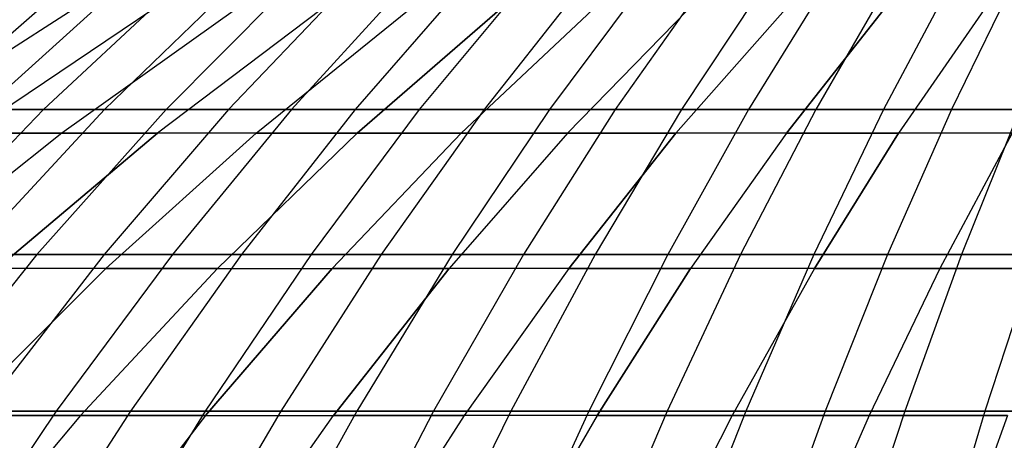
# Model space of a CAD drawing. Extents: x -125 to 125, y -143 to 0.
# Tile 165 of 241: x -13.61 to -5.7, y -31.78 to -28.41. Entities that reach past the tile are written whole.
import ezdxf

# ---------------------------------------------------------------- set-up
doc = ezdxf.new("R2010")
doc.units = 0
doc.header["$LTSCALE"] = 25.4
doc.layers.get('0').update_dxf_attribs({"linetype": 'CONTINUOUS'})

# ---------------------------------------------------------------- blocks, each defined once
blk = doc.blocks.new('NL2500026672_STL')
at = {"color": 0}
for p, q in [((-13.1477, -28.0583, 20.5447), (-14.3736, -29.1279, 22.4604)), ((-13.1477, -28.0583, 20.5447), (-14.3736, -29.1279, 22.4604)), ((-12.7116, -28.0583, -20.8173), (-13.8969, -29.1279, -22.7584)), ((-12.7116, -28.0583, -20.8173), (-13.8969, -29.1279, -22.7584)), ((-12.2699, -28.0583, 21.0807), (-13.414, -29.1279, 23.0463)), ((-12.2699, -28.0583, 21.0807), (-13.414, -29.1279, 23.0463)), ((-11.8227, -28.0583, -21.3347), (-12.9251, -29.1279, -23.324)), ((-11.8227, -28.0583, -21.3347), (-12.9251, -29.1279, -23.324)), ((-11.3703, -28.0583, 21.5792), (-12.4305, -29.1279, 23.5913)), ((-11.3703, -28.0583, 21.5792), (-12.4305, -29.1279, 23.5913)), ((-10.9128, -28.0583, -21.8141), (-11.9304, -29.1279, -23.8482)), ((-10.9128, -28.0583, -21.8141), (-11.9304, -29.1279, -23.8482)), ((-10.4505, -28.0583, 22.0394), (-11.425, -29.1279, 24.0944)), ((-10.4505, -28.0583, 22.0394), (-11.425, -29.1279, 24.0944)), ((-9.9835, -28.0583, -22.2548), (-10.9144, -29.1279, -24.3299)), ((-9.9835, -28.0583, -22.2548), (-10.9144, -29.1279, -24.3299)), ((-9.5121, -28.0583, 22.4603), (-10.3991, -29.1279, 24.5546)), ((-9.5121, -28.0583, 22.4603), (-10.3991, -29.1279, 24.5546)), ((-9.0365, -28.0583, -22.6559), (-9.8791, -29.1279, -24.7684)), ((-9.0365, -28.0583, -22.6559), (-9.8791, -29.1279, -24.7684)), ((-8.5568, -28.0583, 22.8414), (-9.3547, -29.1279, 24.9712)), ((-8.5568, -28.0583, 22.8414), (-9.3547, -29.1279, 24.9712)), ((-8.0733, -28.0583, -23.0167), (-8.8261, -29.1279, -25.1628)), ((-8.0733, -28.0583, -23.0167), (-8.8261, -29.1279, -25.1628)), ((-7.5863, -28.0583, 23.1818), (-8.2937, -29.1279, 25.3433)), ((-7.5863, -28.0583, 23.1818), (-8.2937, -29.1279, 25.3433)), ((-7.0959, -28.0583, -23.3366), (-7.7575, -29.1279, -25.5125)), ((-7.0959, -28.0583, -23.3366), (-7.7575, -29.1279, -25.5125)), ((-6.6023, -28.0583, 23.481), (-7.2179, -29.1279, 25.6704)), ((-6.6023, -28.0583, 23.481), (-7.2179, -29.1279, 25.6704)), ((-6.1058, -28.0583, -23.615), (-6.6751, -29.1279, -25.8169)), ((-6.1058, -28.0583, -23.615), (-6.6751, -29.1279, -25.8169)), ((-5.6065, -28.0583, 23.7384), (-6.1293, -29.1279, 25.9519)), ((-5.6065, -28.0583, 23.7384), (-6.1293, -29.1279, 25.9519)), ((-13.1767, -28.3239, 14.3798), (-14.7231, -29.3158, 16.0674)), ((-13.1767, -28.3239, -14.3798), (-14.7231, -29.3158, -16.0674)), ((-13.1767, -28.3239, -14.3798), (-14.7231, -29.3158, -16.0674)), ((-13.1767, -28.3239, 14.3798), (-14.7231, -29.3158, 16.0674)), ((-12.5369, -28.3239, 14.9409), (-14.0082, -29.3158, 16.6943)), ((-12.5369, -28.3239, 14.9409), (-14.0082, -29.3158, 16.6943)), ((-12.5369, -28.3239, -14.9409), (-14.0082, -29.3158, -16.6943)), ((-12.5369, -28.3239, -14.9409), (-14.0082, -29.3158, -16.6943)), ((-11.8733, -28.3239, 15.4735), (-13.2667, -29.3158, 17.2895)), ((-11.8733, -28.3239, 15.4735), (-13.2667, -29.3158, 17.2895)), ((-11.8733, -28.3239, -15.4735), (-13.2667, -29.3158, -17.2895)), ((-11.8733, -28.3239, -15.4735), (-13.2667, -29.3158, -17.2895)), ((-11.187, -28.3239, 15.9767), (-12.4999, -29.3158, 17.8517)), ((-11.187, -28.3239, 15.9767), (-12.4999, -29.3158, 17.8517)), ((-11.187, -28.3239, -15.9767), (-12.4999, -29.3158, -17.8517)), ((-11.187, -28.3239, -15.9767), (-12.4999, -29.3158, -17.8517)), ((-11.7093, -29.3158, 18.38), (-10.4795, -28.3239, 16.4495)), ((-11.7093, -29.3158, 18.38), (-10.4795, -28.3239, 16.4495)), ((-11.7093, -29.3158, -18.38), (-10.4795, -28.3239, -16.4495)), ((-11.7093, -29.3158, -18.38), (-10.4795, -28.3239, -16.4495)), ((-9.752, -28.3239, 16.8909), (-10.8965, -29.3158, 18.8732)), ((-9.752, -28.3239, 16.8909), (-10.8965, -29.3158, 18.8732)), ((-10.8965, -29.3158, -18.8732), (-9.752, -28.3239, -16.8909)), ((-10.8965, -29.3158, -18.8732), (-9.752, -28.3239, -16.8909)), ((-9.0059, -28.3239, 17.3002), (-10.0629, -29.3158, 19.3306)), ((-9.0059, -28.3239, -17.3002), (-10.0629, -29.3158, -19.3306)), ((-9.0059, -28.3239, -17.3002), (-10.0629, -29.3158, -19.3306)), ((-9.0059, -28.3239, 17.3002), (-10.0629, -29.3158, 19.3306)), ((-8.2427, -28.3239, 17.6766), (-9.2101, -29.3158, 19.7511)), ((-8.2427, -28.3239, -17.6766), (-9.2101, -29.3158, -19.7511)), ((-8.2427, -28.3239, -17.6766), (-9.2101, -29.3158, -19.7511)), ((-8.2427, -28.3239, 17.6766), (-9.2101, -29.3158, 19.7511)), ((-7.4638, -28.3239, 18.0193), (-8.3398, -29.3158, 20.134)), ((-7.4638, -28.3239, 18.0193), (-8.3398, -29.3158, 20.134)), ((-7.4638, -28.3239, -18.0193), (-8.3398, -29.3158, -20.134)), ((-7.4638, -28.3239, -18.0193), (-8.3398, -29.3158, -20.134)), ((-6.6707, -28.3239, 18.3277), (-7.4536, -29.3158, 20.4787)), ((-6.6707, -28.3239, 18.3277), (-7.4536, -29.3158, 20.4787)), ((-7.4536, -29.3158, -20.4787), (-6.6707, -28.3239, -18.3277)), ((-7.4536, -29.3158, -20.4787), (-6.6707, -28.3239, -18.3277)), ((-5.865, -28.3239, 18.6013), (-6.5533, -29.3158, 20.7843)), ((-5.865, -28.3239, 18.6013), (-6.5533, -29.3158, 20.7843)), ((-5.865, -28.3239, -18.6013), (-6.5533, -29.3158, -20.7843)), ((-5.865, -28.3239, -18.6013), (-6.5533, -29.3158, -20.7843)), ((-13.414, -29.1279, 23.0463), (-14.5346, -30.2918, 24.9715)), ((-13.414, -29.1279, 23.0463), (-14.5346, -30.2918, 24.9715)), ((-14.3736, -29.1279, 22.4604), (-13.414, -29.1279, 23.0463)), ((-14.3736, -29.1279, 22.4604), (-13.414, -29.1279, 23.0463)), ((-12.9251, -29.1279, -23.324), (-14.0049, -30.2918, -25.2724)), ((-12.9251, -29.1279, -23.324), (-14.0049, -30.2918, -25.2724)), ((-12.9251, -29.1279, -23.324), (-13.8969, -29.1279, -22.7584)), ((-12.9251, -29.1279, -23.324), (-13.8969, -29.1279, -22.7584)), ((-12.4305, -29.1279, 23.5913), (-13.4689, -30.2918, 25.5621)), ((-12.4305, -29.1279, 23.5913), (-13.4689, -30.2918, 25.5621)), ((-13.414, -29.1279, 23.0463), (-12.4305, -29.1279, 23.5913)), ((-13.414, -29.1279, 23.0463), (-12.4305, -29.1279, 23.5913)), ((-11.9304, -29.1279, -23.8482), (-12.927, -30.2918, -25.8403)), ((-11.9304, -29.1279, -23.8482), (-12.927, -30.2918, -25.8403)), ((-11.9304, -29.1279, -23.8482), (-12.9251, -29.1279, -23.324)), ((-11.9304, -29.1279, -23.8482), (-12.9251, -29.1279, -23.324)), ((-12.4305, -29.1279, 23.5913), (-11.425, -29.1279, 24.0944)), ((-12.4305, -29.1279, 23.5913), (-11.425, -29.1279, 24.0944)), ((-11.425, -29.1279, 24.0944), (-12.3793, -30.2918, 26.1071)), ((-11.425, -29.1279, 24.0944), (-12.3793, -30.2918, 26.1071)), ((-10.9144, -29.1279, -24.3299), (-11.9304, -29.1279, -23.8482)), ((-10.9144, -29.1279, -24.3299), (-11.9304, -29.1279, -23.8482)), ((-10.9144, -29.1279, -24.3299), (-11.8262, -30.2918, -26.3623)), ((-10.9144, -29.1279, -24.3299), (-11.8262, -30.2918, -26.3623)), ((-11.425, -29.1279, 24.0944), (-10.3991, -29.1279, 24.5546)), ((-11.425, -29.1279, 24.0944), (-10.3991, -29.1279, 24.5546)), ((-10.3991, -29.1279, 24.5546), (-11.2678, -30.2918, 26.6058)), ((-10.3991, -29.1279, 24.5546), (-11.2678, -30.2918, 26.6058)), ((-9.8791, -29.1279, -24.7684), (-10.9144, -29.1279, -24.3299)), ((-9.8791, -29.1279, -24.7684), (-10.9144, -29.1279, -24.3299)), ((-9.8791, -29.1279, -24.7684), (-10.7043, -30.2918, -26.8374)), ((-9.8791, -29.1279, -24.7684), (-10.7043, -30.2918, -26.8374)), ((-10.3991, -29.1279, 24.5546), (-9.3547, -29.1279, 24.9712)), ((-10.3991, -29.1279, 24.5546), (-9.3547, -29.1279, 24.9712)), ((-9.3547, -29.1279, 24.9712), (-10.1361, -30.2918, 27.0572)), ((-9.3547, -29.1279, 24.9712), (-10.1361, -30.2918, 27.0572)), ((-8.8261, -29.1279, -25.1628), (-9.8791, -29.1279, -24.7684)), ((-8.8261, -29.1279, -25.1628), (-9.8791, -29.1279, -24.7684)), ((-8.8261, -29.1279, -25.1628), (-9.5634, -30.2918, -27.2648)), ((-8.8261, -29.1279, -25.1628), (-9.5634, -30.2918, -27.2648)), ((-9.3547, -29.1279, 24.9712), (-8.2937, -29.1279, 25.3433)), ((-9.3547, -29.1279, 24.9712), (-8.2937, -29.1279, 25.3433)), ((-8.2937, -29.1279, 25.3433), (-8.9865, -30.2918, 27.4604)), ((-8.2937, -29.1279, 25.3433), (-8.9865, -30.2918, 27.4604)), ((-7.7575, -29.1279, -25.5125), (-8.8261, -29.1279, -25.1628)), ((-7.7575, -29.1279, -25.5125), (-8.8261, -29.1279, -25.1628)), ((-7.7575, -29.1279, -25.5125), (-8.4055, -30.2918, -27.6438)), ((-7.7575, -29.1279, -25.5125), (-8.4055, -30.2918, -27.6438)), ((-8.2937, -29.1279, 25.3433), (-7.2179, -29.1279, 25.6704)), ((-8.2937, -29.1279, 25.3433), (-7.2179, -29.1279, 25.6704)), ((-7.2179, -29.1279, 25.6704), (-7.8209, -30.2918, 27.8148)), ((-7.2179, -29.1279, 25.6704), (-7.8209, -30.2918, 27.8148)), ((-6.6751, -29.1279, -25.8169), (-7.7575, -29.1279, -25.5125)), ((-6.6751, -29.1279, -25.8169), (-7.7575, -29.1279, -25.5125)), ((-6.6751, -29.1279, -25.8169), (-7.2327, -30.2918, -27.9735)), ((-6.6751, -29.1279, -25.8169), (-7.2327, -30.2918, -27.9735)), ((-7.2179, -29.1279, 25.6704), (-6.1293, -29.1279, 25.9519)), ((-7.2179, -29.1279, 25.6704), (-6.1293, -29.1279, 25.9519)), ((-5.5808, -29.1279, -26.0753), (-6.6751, -29.1279, -25.8169)), ((-5.5808, -29.1279, -26.0753), (-6.6751, -29.1279, -25.8169)), ((-6.1293, -29.1279, 25.9519), (-6.6413, -30.2918, 28.1198)), ((-6.1293, -29.1279, 25.9519), (-6.6413, -30.2918, 28.1198)), ((-6.1293, -29.1279, 25.9519), (-5.0298, -29.1279, 26.1872)), ((-6.1293, -29.1279, 25.9519), (-5.0298, -29.1279, 26.1872)), ((-5.5808, -29.1279, -26.0753), (-6.047, -30.2918, -28.2536)), ((-5.5808, -29.1279, -26.0753), (-6.047, -30.2918, -28.2536)), ((-13.2667, -29.3158, 17.2895), (-14.6334, -30.4036, 19.0706)), ((-13.2667, -29.3158, 17.2895), (-14.6334, -30.4036, 19.0706)), ((-13.2667, -29.3158, -17.2895), (-14.6334, -30.4036, -19.0706)), ((-13.2667, -29.3158, -17.2895), (-14.6334, -30.4036, -19.0706)), ((-13.2667, -29.3158, 17.2895), (-14.0082, -29.3158, 16.6943)), ((-13.2667, -29.3158, 17.2895), (-14.0082, -29.3158, 16.6943)), ((-14.0082, -29.3158, -16.6943), (-13.2667, -29.3158, -17.2895)), ((-14.0082, -29.3158, -16.6943), (-13.2667, -29.3158, -17.2895)), ((-12.4999, -29.3158, 17.8517), (-13.7876, -30.4036, 19.6907)), ((-12.4999, -29.3158, 17.8517), (-13.7876, -30.4036, 19.6907)), ((-13.7876, -30.4036, -19.6907), (-12.4999, -29.3158, -17.8517)), ((-13.7876, -30.4036, -19.6907), (-12.4999, -29.3158, -17.8517)), ((-12.4999, -29.3158, 17.8517), (-13.2667, -29.3158, 17.2895)), ((-12.4999, -29.3158, 17.8517), (-13.2667, -29.3158, 17.2895)), ((-13.2667, -29.3158, -17.2895), (-12.4999, -29.3158, -17.8517)), ((-13.2667, -29.3158, -17.2895), (-12.4999, -29.3158, -17.8517)), ((-11.7093, -29.3158, 18.38), (-12.9156, -30.4036, 20.2734)), ((-11.7093, -29.3158, 18.38), (-12.9156, -30.4036, 20.2734)), ((-12.9156, -30.4036, -20.2734), (-11.7093, -29.3158, -18.38)), ((-12.9156, -30.4036, -20.2734), (-11.7093, -29.3158, -18.38)), ((-11.7093, -29.3158, 18.38), (-12.4999, -29.3158, 17.8517)), ((-11.7093, -29.3158, 18.38), (-12.4999, -29.3158, 17.8517)), ((-11.7093, -29.3158, -18.38), (-12.4999, -29.3158, -17.8517)), ((-11.7093, -29.3158, -18.38), (-12.4999, -29.3158, -17.8517)), ((-12.019, -30.4036, 20.8174), (-10.8965, -29.3158, 18.8732)), ((-12.019, -30.4036, 20.8174), (-10.8965, -29.3158, 18.8732)), ((-10.8965, -29.3158, -18.8732), (-12.019, -30.4036, -20.8174)), ((-10.8965, -29.3158, -18.8732), (-12.019, -30.4036, -20.8174)), ((-11.7093, -29.3158, 18.38), (-10.8965, -29.3158, 18.8732)), ((-11.7093, -29.3158, 18.38), (-10.8965, -29.3158, 18.8732)), ((-10.8965, -29.3158, -18.8732), (-11.7093, -29.3158, -18.38)), ((-10.8965, -29.3158, -18.8732), (-11.7093, -29.3158, -18.38)), ((-10.0629, -29.3158, 19.3306), (-11.0995, -30.4036, 21.3219)), ((-10.0629, -29.3158, 19.3306), (-11.0995, -30.4036, 21.3219)), ((-10.0629, -29.3158, -19.3306), (-11.0995, -30.4036, -21.3219)), ((-10.0629, -29.3158, -19.3306), (-11.0995, -30.4036, -21.3219)), ((-10.0629, -29.3158, 19.3306), (-10.8965, -29.3158, 18.8732)), ((-10.0629, -29.3158, 19.3306), (-10.8965, -29.3158, 18.8732)), ((-10.8965, -29.3158, -18.8732), (-10.0629, -29.3158, -19.3306)), ((-10.8965, -29.3158, -18.8732), (-10.0629, -29.3158, -19.3306)), ((-9.2101, -29.3158, 19.7511), (-10.1589, -30.4036, 21.7858)), ((-9.2101, -29.3158, -19.7511), (-10.1589, -30.4036, -21.7858)), ((-9.2101, -29.3158, 19.7511), (-10.1589, -30.4036, 21.7858)), ((-9.2101, -29.3158, -19.7511), (-10.1589, -30.4036, -21.7858)), ((-9.2101, -29.3158, 19.7511), (-10.0629, -29.3158, 19.3306)), ((-10.0629, -29.3158, -19.3306), (-9.2101, -29.3158, -19.7511)), ((-10.0629, -29.3158, -19.3306), (-9.2101, -29.3158, -19.7511)), ((-9.2101, -29.3158, 19.7511), (-10.0629, -29.3158, 19.3306)), ((-8.3398, -29.3158, 20.134), (-9.2101, -29.3158, 19.7511)), ((-9.2101, -29.3158, -19.7511), (-8.3398, -29.3158, -20.134)), ((-8.3398, -29.3158, 20.134), (-9.2101, -29.3158, 19.7511)), ((-9.2101, -29.3158, -19.7511), (-8.3398, -29.3158, -20.134)), ((-8.3398, -29.3158, 20.134), (-9.1989, -30.4036, 22.2081)), ((-8.3398, -29.3158, 20.134), (-9.1989, -30.4036, 22.2081)), ((-9.1989, -30.4036, -22.2081), (-8.3398, -29.3158, -20.134)), ((-9.1989, -30.4036, -22.2081), (-8.3398, -29.3158, -20.134)), ((-7.4536, -29.3158, 20.4787), (-8.3398, -29.3158, 20.134)), ((-7.4536, -29.3158, 20.4787), (-8.3398, -29.3158, 20.134)), ((-7.4536, -29.3158, -20.4787), (-8.3398, -29.3158, -20.134)), ((-7.4536, -29.3158, -20.4787), (-8.3398, -29.3158, -20.134)), ((-7.4536, -29.3158, 20.4787), (-8.2215, -30.4036, 22.5883)), ((-7.4536, -29.3158, 20.4787), (-8.2215, -30.4036, 22.5883)), ((-7.4536, -29.3158, -20.4787), (-8.2215, -30.4036, -22.5883)), ((-7.4536, -29.3158, -20.4787), (-8.2215, -30.4036, -22.5883)), ((-6.5533, -29.3158, 20.7843), (-7.4536, -29.3158, 20.4787)), ((-6.5533, -29.3158, 20.7843), (-7.4536, -29.3158, 20.4787)), ((-7.4536, -29.3158, -20.4787), (-6.5533, -29.3158, -20.7843)), ((-7.4536, -29.3158, -20.4787), (-6.5533, -29.3158, -20.7843)), ((-6.5533, -29.3158, 20.7843), (-7.2283, -30.4036, 22.9254)), ((-6.5533, -29.3158, 20.7843), (-7.2283, -30.4036, 22.9254)), ((-7.2283, -30.4036, -22.9254), (-6.5533, -29.3158, -20.7843)), ((-7.2283, -30.4036, -22.9254), (-6.5533, -29.3158, -20.7843)), ((-5.6404, -29.3158, 21.0504), (-6.5533, -29.3158, 20.7843)), ((-5.6404, -29.3158, 21.0504), (-6.5533, -29.3158, 20.7843)), ((-5.6404, -29.3158, -21.0504), (-6.5533, -29.3158, -20.7843)), ((-5.6404, -29.3158, -21.0504), (-6.5533, -29.3158, -20.7843)), ((-5.6404, -29.3158, 21.0504), (-6.2215, -30.4036, 23.2188)), ((-5.6404, -29.3158, 21.0504), (-6.2215, -30.4036, 23.2188)), ((-5.6404, -29.3158, -21.0504), (-6.2215, -30.4036, -23.2188)), ((-5.6404, -29.3158, -21.0504), (-6.2215, -30.4036, -23.2188)), ((-14.5346, -30.2918, 24.9715), (-13.4689, -30.2918, 25.5621)), ((-14.5346, -30.2918, 24.9715), (-13.4689, -30.2918, 25.5621)), ((-13.4689, -30.2918, 25.5621), (-14.4837, -31.548, 27.4879)), ((-13.4689, -30.2918, 25.5621), (-14.4837, -31.548, 27.4879)), ((-12.927, -30.2918, -25.8403), (-14.0049, -30.2918, -25.2724)), ((-12.927, -30.2918, -25.8403), (-14.0049, -30.2918, -25.2724)), ((-12.927, -30.2918, -25.8403), (-13.9009, -31.548, -27.7872)), ((-12.927, -30.2918, -25.8403), (-13.9009, -31.548, -27.7872)), ((-13.4689, -30.2918, 25.5621), (-12.3793, -30.2918, 26.1071)), ((-13.4689, -30.2918, 25.5621), (-12.3793, -30.2918, 26.1071)), ((-12.3793, -30.2918, 26.1071), (-13.312, -31.548, 28.0741)), ((-12.3793, -30.2918, 26.1071), (-13.312, -31.548, 28.0741)), ((-11.8262, -30.2918, -26.3623), (-12.927, -30.2918, -25.8403)), ((-11.8262, -30.2918, -26.3623), (-12.927, -30.2918, -25.8403)), ((-11.8262, -30.2918, -26.3623), (-12.7172, -31.548, -28.3485)), ((-11.8262, -30.2918, -26.3623), (-12.7172, -31.548, -28.3485)), ((-12.3793, -30.2918, 26.1071), (-11.2678, -30.2918, 26.6058)), ((-12.3793, -30.2918, 26.1071), (-11.2678, -30.2918, 26.6058)), ((-11.2678, -30.2918, 26.6058), (-12.1167, -31.548, 28.6103)), ((-11.2678, -30.2918, 26.6058), (-12.1167, -31.548, 28.6103)), ((-10.7043, -30.2918, -26.8374), (-11.8262, -30.2918, -26.3623)), ((-10.7043, -30.2918, -26.8374), (-11.8262, -30.2918, -26.3623)), ((-10.7043, -30.2918, -26.8374), (-11.5108, -31.548, -28.8594)), ((-10.7043, -30.2918, -26.8374), (-11.5108, -31.548, -28.8594)), ((-11.2678, -30.2918, 26.6058), (-10.1361, -30.2918, 27.0572)), ((-11.2678, -30.2918, 26.6058), (-10.1361, -30.2918, 27.0572)), ((-10.1361, -30.2918, 27.0572), (-10.8998, -31.548, 29.0957)), ((-10.1361, -30.2918, 27.0572), (-10.8998, -31.548, 29.0957)), ((-9.5634, -30.2918, -27.2648), (-10.7043, -30.2918, -26.8374)), ((-9.5634, -30.2918, -27.2648), (-10.7043, -30.2918, -26.8374)), ((-9.5634, -30.2918, -27.2648), (-10.284, -31.548, -29.319)), ((-9.5634, -30.2918, -27.2648), (-10.284, -31.548, -29.319)), ((-10.1361, -30.2918, 27.0572), (-8.9865, -30.2918, 27.4604)), ((-10.1361, -30.2918, 27.0572), (-8.9865, -30.2918, 27.4604)), ((-8.9865, -30.2918, 27.4604), (-9.6635, -31.548, 29.5293)), ((-8.9865, -30.2918, 27.4604), (-9.6635, -31.548, 29.5293)), ((-8.4055, -30.2918, -27.6438), (-9.5634, -30.2918, -27.2648)), ((-8.4055, -30.2918, -27.6438), (-9.5634, -30.2918, -27.2648)), ((-8.4055, -30.2918, -27.6438), (-9.0388, -31.548, -29.7265)), ((-8.4055, -30.2918, -27.6438), (-9.0388, -31.548, -29.7265)), ((-8.9865, -30.2918, 27.4604), (-7.8209, -30.2918, 27.8148)), ((-8.9865, -30.2918, 27.4604), (-7.8209, -30.2918, 27.8148)), ((-7.8209, -30.2918, 27.8148), (-8.4101, -31.548, 29.9104)), ((-7.8209, -30.2918, 27.8148), (-8.4101, -31.548, 29.9104)), ((-7.2327, -30.2918, -27.9735), (-8.4055, -30.2918, -27.6438)), ((-7.2327, -30.2918, -27.9735), (-8.4055, -30.2918, -27.6438)), ((-7.8209, -30.2918, 27.8148), (-6.6413, -30.2918, 28.1198)), ((-7.8209, -30.2918, 27.8148), (-6.6413, -30.2918, 28.1198)), ((-7.2327, -30.2918, -27.9735), (-7.7776, -31.548, -30.0811)), ((-7.2327, -30.2918, -27.9735), (-7.7776, -31.548, -30.0811)), ((-6.047, -30.2918, -28.2536), (-7.2327, -30.2918, -27.9735)), ((-6.047, -30.2918, -28.2536), (-7.2327, -30.2918, -27.9735)), ((-6.6413, -30.2918, 28.1198), (-7.1417, -31.548, 30.2384)), ((-6.6413, -30.2918, 28.1198), (-7.1417, -31.548, 30.2384)), ((-6.6413, -30.2918, 28.1198), (-5.45, -30.2918, 28.3748)), ((-6.6413, -30.2918, 28.1198), (-5.45, -30.2918, 28.3748)), ((-6.047, -30.2918, -28.2536), (-6.5026, -31.548, -30.3822)), ((-6.047, -30.2918, -28.2536), (-6.5026, -31.548, -30.3822)), ((-4.8506, -30.2918, -28.4834), (-6.047, -30.2918, -28.2536)), ((-4.8506, -30.2918, -28.4834), (-6.047, -30.2918, -28.2536)), ((-5.45, -30.2918, 28.3748), (-5.8606, -31.548, 30.5126)), ((-5.45, -30.2918, 28.3748), (-5.8606, -31.548, 30.5126)), ((-12.9156, -30.4036, 20.2734), (-14.096, -31.5853, 22.1263)), ((-12.9156, -30.4036, 20.2734), (-14.096, -31.5853, 22.1263)), ((-12.9156, -30.4036, -20.2734), (-14.096, -31.5853, -22.1263)), ((-12.9156, -30.4036, -20.2734), (-14.096, -31.5853, -22.1263)), ((-12.9156, -30.4036, 20.2734), (-13.7876, -30.4036, 19.6907)), ((-12.9156, -30.4036, 20.2734), (-13.7876, -30.4036, 19.6907)), ((-12.9156, -30.4036, -20.2734), (-13.7876, -30.4036, -19.6907)), ((-12.9156, -30.4036, -20.2734), (-13.7876, -30.4036, -19.6907)), ((-12.019, -30.4036, 20.8174), (-13.1175, -31.5853, 22.7201)), ((-12.019, -30.4036, 20.8174), (-13.1175, -31.5853, 22.7201)), ((-12.019, -30.4036, -20.8174), (-13.1175, -31.5853, -22.7201)), ((-12.019, -30.4036, -20.8174), (-13.1175, -31.5853, -22.7201)), ((-12.019, -30.4036, 20.8174), (-12.9156, -30.4036, 20.2734)), ((-12.019, -30.4036, 20.8174), (-12.9156, -30.4036, 20.2734)), ((-12.9156, -30.4036, -20.2734), (-12.019, -30.4036, -20.8174)), ((-12.9156, -30.4036, -20.2734), (-12.019, -30.4036, -20.8174)), ((-12.1139, -31.5853, 23.2707), (-11.0995, -30.4036, 21.3219)), ((-12.1139, -31.5853, 23.2707), (-11.0995, -30.4036, 21.3219)), ((-11.0995, -30.4036, -21.3219), (-12.1139, -31.5853, -23.2707)), ((-11.0995, -30.4036, -21.3219), (-12.1139, -31.5853, -23.2707)), ((-12.019, -30.4036, 20.8174), (-11.0995, -30.4036, 21.3219)), ((-12.019, -30.4036, 20.8174), (-11.0995, -30.4036, 21.3219)), ((-12.019, -30.4036, -20.8174), (-11.0995, -30.4036, -21.3219)), ((-12.019, -30.4036, -20.8174), (-11.0995, -30.4036, -21.3219)), ((-10.1589, -30.4036, 21.7858), (-11.0995, -30.4036, 21.3219)), ((-10.1589, -30.4036, 21.7858), (-11.0995, -30.4036, 21.3219)), ((-11.0995, -30.4036, -21.3219), (-10.1589, -30.4036, -21.7858)), ((-11.0995, -30.4036, -21.3219), (-10.1589, -30.4036, -21.7858)), ((-10.1589, -30.4036, 21.7858), (-11.0874, -31.5853, 23.7769)), ((-10.1589, -30.4036, 21.7858), (-11.0874, -31.5853, 23.7769)), ((-11.0874, -31.5853, -23.7769), (-10.1589, -30.4036, -21.7858)), ((-11.0874, -31.5853, -23.7769), (-10.1589, -30.4036, -21.7858)), ((-9.1989, -30.4036, 22.2081), (-10.1589, -30.4036, 21.7858)), ((-9.1989, -30.4036, 22.2081), (-10.1589, -30.4036, 21.7858)), ((-9.1989, -30.4036, -22.2081), (-10.1589, -30.4036, -21.7858)), ((-9.1989, -30.4036, -22.2081), (-10.1589, -30.4036, -21.7858)), ((-9.1989, -30.4036, 22.2081), (-10.0397, -31.5853, 24.2379)), ((-9.1989, -30.4036, -22.2081), (-10.0397, -31.5853, -24.2379)), ((-9.1989, -30.4036, 22.2081), (-10.0397, -31.5853, 24.2379)), ((-9.1989, -30.4036, -22.2081), (-10.0397, -31.5853, -24.2379)), ((-8.2215, -30.4036, 22.5883), (-9.1989, -30.4036, 22.2081)), ((-9.1989, -30.4036, -22.2081), (-8.2215, -30.4036, -22.5883)), ((-8.2215, -30.4036, 22.5883), (-9.1989, -30.4036, 22.2081)), ((-9.1989, -30.4036, -22.2081), (-8.2215, -30.4036, -22.5883)), ((-8.2215, -30.4036, 22.5883), (-8.9729, -31.5853, 24.6528)), ((-8.9729, -31.5853, -24.6528), (-8.2215, -30.4036, -22.5883)), ((-8.9729, -31.5853, -24.6528), (-8.2215, -30.4036, -22.5883)), ((-8.2215, -30.4036, 22.5883), (-8.9729, -31.5853, 24.6528)), ((-7.2283, -30.4036, 22.9254), (-8.2215, -30.4036, 22.5883)), ((-7.2283, -30.4036, 22.9254), (-8.2215, -30.4036, 22.5883)), ((-7.2283, -30.4036, -22.9254), (-8.2215, -30.4036, -22.5883)), ((-7.2283, -30.4036, -22.9254), (-8.2215, -30.4036, -22.5883)), ((-7.2283, -30.4036, 22.9254), (-7.889, -31.5853, 25.0207)), ((-7.2283, -30.4036, 22.9254), (-7.889, -31.5853, 25.0207)), ((-7.2283, -30.4036, -22.9254), (-7.889, -31.5853, -25.0207)), ((-7.2283, -30.4036, -22.9254), (-7.889, -31.5853, -25.0207)), ((-6.2215, -30.4036, 23.2188), (-7.2283, -30.4036, 22.9254)), ((-6.2215, -30.4036, 23.2188), (-7.2283, -30.4036, 22.9254)), ((-7.2283, -30.4036, -22.9254), (-6.2215, -30.4036, -23.2188)), ((-7.2283, -30.4036, -22.9254), (-6.2215, -30.4036, -23.2188)), ((-6.2215, -30.4036, 23.2188), (-6.7901, -31.5853, 25.341)), ((-6.2215, -30.4036, 23.2188), (-6.7901, -31.5853, 25.341)), ((-6.2215, -30.4036, -23.2188), (-6.7901, -31.5853, -25.341)), ((-6.2215, -30.4036, -23.2188), (-6.7901, -31.5853, -25.341)), ((-5.2028, -30.4036, 23.4681), (-6.2215, -30.4036, 23.2188)), ((-5.2028, -30.4036, 23.4681), (-6.2215, -30.4036, 23.2188)), ((-6.2215, -30.4036, -23.2188), (-5.2028, -30.4036, -23.4681)), ((-6.2215, -30.4036, -23.2188), (-5.2028, -30.4036, -23.4681)), ((-14.4837, -31.548, 27.4879), (-13.312, -31.548, 28.0741)), ((-14.4837, -31.548, 27.4879), (-13.312, -31.548, 28.0741)), ((-13.312, -31.548, 28.0741), (-14.2213, -32.8942, 29.9918)), ((-13.312, -31.548, 28.0741), (-14.2213, -32.8942, 29.9918)), ((-13.1175, -31.5853, 22.7201), (-14.19, -32.8588, 24.5778)), ((-13.1175, -31.5853, 22.7201), (-14.19, -32.8588, 24.5778)), ((-13.1175, -31.5853, -22.7201), (-14.19, -32.8588, -24.5778)), ((-13.1175, -31.5853, -22.7201), (-14.19, -32.8588, -24.5778)), ((-13.1175, -31.5853, 22.7201), (-14.096, -31.5853, 22.1263)), ((-13.1175, -31.5853, 22.7201), (-14.096, -31.5853, 22.1263)), ((-14.096, -31.5853, -22.1263), (-13.1175, -31.5853, -22.7201)), ((-14.096, -31.5853, -22.1263), (-13.1175, -31.5853, -22.7201)), ((-12.7172, -31.548, -28.3485), (-13.9009, -31.548, -27.7872)), ((-12.7172, -31.548, -28.3485), (-13.9009, -31.548, -27.7872)), ((-12.7172, -31.548, -28.3485), (-13.5859, -32.8942, -30.2849)), ((-12.7172, -31.548, -28.3485), (-13.5859, -32.8942, -30.2849)), ((-13.312, -31.548, 28.0741), (-12.1167, -31.548, 28.6103)), ((-13.312, -31.548, 28.0741), (-12.1167, -31.548, 28.6103)), ((-12.1139, -31.5853, 23.2707), (-13.1175, -31.5853, 22.7201)), ((-12.1139, -31.5853, 23.2707), (-13.1175, -31.5853, 22.7201)), ((-13.1175, -31.5853, -22.7201), (-12.1139, -31.5853, -23.2707)), ((-13.1175, -31.5853, -22.7201), (-12.1139, -31.5853, -23.2707)), ((-12.1139, -31.5853, -23.2707), (-13.1044, -32.8588, -25.1734)), ((-12.1139, -31.5853, 23.2707), (-13.1044, -32.8588, 25.1734)), ((-12.1139, -31.5853, 23.2707), (-13.1044, -32.8588, 25.1734)), ((-12.1139, -31.5853, -23.2707), (-13.1044, -32.8588, -25.1734)), ((-12.1167, -31.548, 28.6103), (-12.9443, -32.8942, 30.5646)), ((-12.1167, -31.548, 28.6103), (-12.9443, -32.8942, 30.5646)), ((-11.5108, -31.548, -28.8594), (-12.7172, -31.548, -28.3485)), ((-11.5108, -31.548, -28.8594), (-12.7172, -31.548, -28.3485)), ((-11.5108, -31.548, -28.8594), (-12.2971, -32.8942, -30.8307)), ((-11.5108, -31.548, -28.8594), (-12.2971, -32.8942, -30.8307)), ((-12.1167, -31.548, 28.6103), (-10.8998, -31.548, 29.0957)), ((-12.1167, -31.548, 28.6103), (-10.8998, -31.548, 29.0957)), ((-12.1139, -31.5853, -23.2707), (-11.0874, -31.5853, -23.7769)), ((-12.1139, -31.5853, 23.2707), (-11.0874, -31.5853, 23.7769)), ((-12.1139, -31.5853, 23.2707), (-11.0874, -31.5853, 23.7769)), ((-12.1139, -31.5853, -23.2707), (-11.0874, -31.5853, -23.7769)), ((-11.9939, -32.8588, -25.721), (-11.0874, -31.5853, -23.7769)), ((-11.9939, -32.8588, 25.721), (-11.0874, -31.5853, 23.7769)), ((-11.9939, -32.8588, 25.721), (-11.0874, -31.5853, 23.7769)), ((-11.9939, -32.8588, -25.721), (-11.0874, -31.5853, -23.7769)), ((-10.8998, -31.548, 29.0957), (-11.6443, -32.8942, 31.0831)), ((-10.8998, -31.548, 29.0957), (-11.6443, -32.8942, 31.0831)), ((-10.284, -31.548, -29.319), (-11.5108, -31.548, -28.8594)), ((-10.284, -31.548, -29.319), (-11.5108, -31.548, -28.8594)), ((-10.0397, -31.5853, 24.2379), (-11.0874, -31.5853, 23.7769)), ((-10.0397, -31.5853, 24.2379), (-11.0874, -31.5853, 23.7769)), ((-11.0874, -31.5853, -23.7769), (-10.0397, -31.5853, -24.2379)), ((-11.0874, -31.5853, -23.7769), (-10.0397, -31.5853, -24.2379)), ((-10.284, -31.548, -29.319), (-10.9864, -32.8942, -31.3217)), ((-10.284, -31.548, -29.319), (-10.9864, -32.8942, -31.3217)), ((-10.8998, -31.548, 29.0957), (-9.6635, -31.548, 29.5293)), ((-10.8998, -31.548, 29.0957), (-9.6635, -31.548, 29.5293)), ((-10.0397, -31.5853, -24.2379), (-10.8606, -32.8588, -26.2197)), ((-10.0397, -31.5853, 24.2379), (-10.8606, -32.8588, 26.2197)), ((-10.0397, -31.5853, 24.2379), (-10.8606, -32.8588, 26.2197)), ((-10.0397, -31.5853, -24.2379), (-10.8606, -32.8588, -26.2197)), ((-9.6635, -31.548, 29.5293), (-10.3236, -32.8942, 31.5464)), ((-9.6635, -31.548, 29.5293), (-10.3236, -32.8942, 31.5464)), ((-9.0388, -31.548, -29.7265), (-10.284, -31.548, -29.319)), ((-9.0388, -31.548, -29.7265), (-10.284, -31.548, -29.319)), ((-8.9729, -31.5853, -24.6528), (-10.0397, -31.5853, -24.2379)), ((-8.9729, -31.5853, 24.6528), (-10.0397, -31.5853, 24.2379)), ((-8.9729, -31.5853, -24.6528), (-10.0397, -31.5853, -24.2379)), ((-8.9729, -31.5853, 24.6528), (-10.0397, -31.5853, 24.2379)), ((-8.9729, -31.5853, -24.6528), (-9.7065, -32.8588, -26.6685)), ((-8.9729, -31.5853, 24.6528), (-9.7065, -32.8588, 26.6685)), ((-8.9729, -31.5853, -24.6528), (-9.7065, -32.8588, -26.6685)), ((-8.9729, -31.5853, 24.6528), (-9.7065, -32.8588, 26.6685)), ((-9.6635, -31.548, 29.5293), (-8.4101, -31.548, 29.9104)), ((-9.6635, -31.548, 29.5293), (-8.4101, -31.548, 29.9104)), ((-9.0388, -31.548, -29.7265), (-9.6562, -32.8942, -31.757)), ((-9.0388, -31.548, -29.7265), (-9.6562, -32.8942, -31.757)), ((-7.7776, -31.548, -30.0811), (-9.0388, -31.548, -29.7265)), ((-7.7776, -31.548, -30.0811), (-9.0388, -31.548, -29.7265)), ((-8.4101, -31.548, 29.9104), (-8.9846, -32.8942, 31.9536)), ((-8.4101, -31.548, 29.9104), (-8.9846, -32.8942, 31.9536)), ((-7.889, -31.5853, 25.0207), (-8.9729, -31.5853, 24.6528)), ((-8.9729, -31.5853, -24.6528), (-7.889, -31.5853, -25.0207)), ((-8.9729, -31.5853, -24.6528), (-7.889, -31.5853, -25.0207)), ((-7.889, -31.5853, 25.0207), (-8.9729, -31.5853, 24.6528)), ((-7.889, -31.5853, 25.0207), (-8.534, -32.8588, 27.0665)), ((-7.889, -31.5853, -25.0207), (-8.534, -32.8588, -27.0665)), ((-7.889, -31.5853, -25.0207), (-8.534, -32.8588, -27.0665)), ((-7.889, -31.5853, 25.0207), (-8.534, -32.8588, 27.0665)), ((-8.4101, -31.548, 29.9104), (-7.1417, -31.548, 30.2384)), ((-8.4101, -31.548, 29.9104), (-7.1417, -31.548, 30.2384)), ((-7.7776, -31.548, -30.0811), (-8.3089, -32.8942, -32.1359)), ((-7.7776, -31.548, -30.0811), (-8.3089, -32.8942, -32.1359)), ((-6.7901, -31.5853, 25.341), (-7.889, -31.5853, 25.0207)), ((-6.7901, -31.5853, 25.341), (-7.889, -31.5853, 25.0207)), ((-7.889, -31.5853, -25.0207), (-6.7901, -31.5853, -25.341)), ((-7.889, -31.5853, -25.0207), (-6.7901, -31.5853, -25.341)), ((-6.5026, -31.548, -30.3822), (-7.7776, -31.548, -30.0811)), ((-6.5026, -31.548, -30.3822), (-7.7776, -31.548, -30.0811)), ((-7.1417, -31.548, 30.2384), (-7.6295, -32.8942, 32.3039)), ((-7.1417, -31.548, 30.2384), (-7.6295, -32.8942, 32.3039)), ((-6.7901, -31.5853, 25.341), (-7.3453, -32.8588, 27.413)), ((-6.7901, -31.5853, 25.341), (-7.3453, -32.8588, 27.413)), ((-6.7901, -31.5853, -25.341), (-7.3453, -32.8588, -27.413)), ((-6.7901, -31.5853, -25.341), (-7.3453, -32.8588, -27.413)), ((-7.1417, -31.548, 30.2384), (-5.8606, -31.548, 30.5126)), ((-7.1417, -31.548, 30.2384), (-5.8606, -31.548, 30.5126)), ((-6.5026, -31.548, -30.3822), (-6.9468, -32.8942, -32.4576)), ((-6.5026, -31.548, -30.3822), (-6.9468, -32.8942, -32.4576)), ((-5.6783, -31.5853, 25.6131), (-6.7901, -31.5853, 25.341)), ((-5.6783, -31.5853, 25.6131), (-6.7901, -31.5853, 25.341)), ((-6.7901, -31.5853, -25.341), (-5.6783, -31.5853, -25.6131)), ((-6.7901, -31.5853, -25.341), (-5.6783, -31.5853, -25.6131)), ((-5.216, -31.548, -30.6293), (-6.5026, -31.548, -30.3822)), ((-5.216, -31.548, -30.6293), (-6.5026, -31.548, -30.3822)), ((-5.8606, -31.548, 30.5126), (-6.2609, -32.8942, 32.5968)), ((-5.8606, -31.548, 30.5126), (-6.2609, -32.8942, 32.5968)), ((-5.6783, -31.5853, 25.6131), (-6.1426, -32.8588, 27.7073)), ((-5.6783, -31.5853, 25.6131), (-6.1426, -32.8588, 27.7073)), ((-5.6783, -31.5853, -25.6131), (-6.1426, -32.8588, -27.7073)), ((-5.6783, -31.5853, -25.6131), (-6.1426, -32.8588, -27.7073)), ((-5.8606, -31.548, 30.5126), (-4.5691, -31.548, 30.7325)), ((-5.8606, -31.548, 30.5126), (-4.5691, -31.548, 30.7325))]:
    blk.add_line(p, q, dxfattribs=at)

msp = doc.modelspace()

# ---------------------------------------------------------------- block references
at = {"color": 253}
msp.add_blockref('NL2500026672_STL', (0, 0), dxfattribs=at)

doc.saveas('drawing.dxf')
